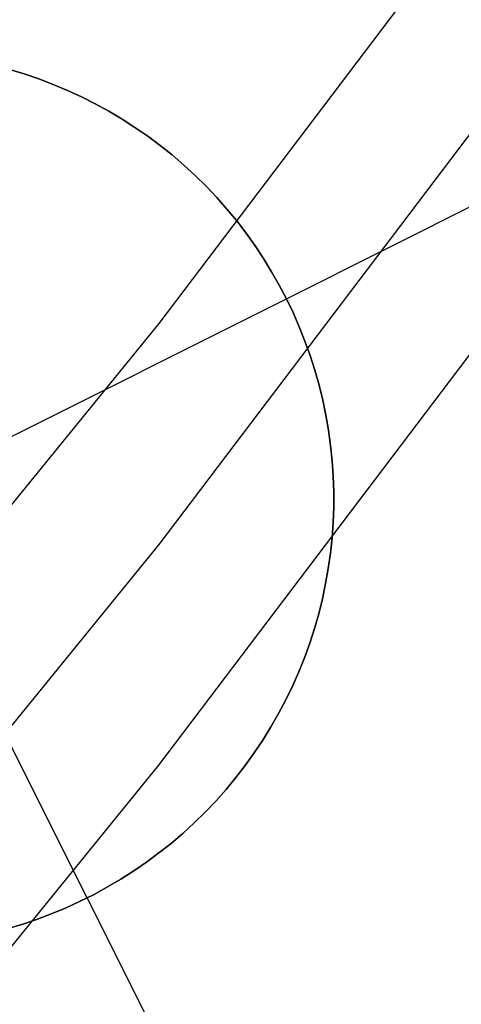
# Model space of a CAD drawing. Header units: millimetres. Extents: x 6038 to 7358, y -8545 to -7225.
# Tile 212 of 256: x 6743 to 6744.23, y -7918.67 to -7915.92. Entities that reach past the tile are written whole.
import ezdxf

# ---------------------------------------------------------------- set-up
doc = ezdxf.new("R2010")
doc.units = ezdxf.units.MM
doc.layers.add('color', color=7, linetype='Continuous')

msp = doc.modelspace()

# ---------------------------------------------------------------- linework, layer by layer
at = {"color": 7, "true_color": 0xffffff}
for p, q in [((6744.4813, -7915.3191, 75.9149), (6743.3845, -7916.7678, 76.2493)), ((6744.4813, -7915.3191, 75.9149), (6743.3845, -7916.7678, 76.2493)), ((6744.4813, -7915.9377, 73.2353), (6743.3845, -7917.3864, 73.5698)), ((6743.3845, -7918.005, 70.8903), (6744.4813, -7916.5563, 70.5558)), ((6743.3845, -7918.005, 70.8903), (6744.4813, -7916.5563, 70.5558)), ((6743.3845, -7916.7678, 76.2493), (6742.2372, -7918.1789, 76.5751)), ((6743.3845, -7916.7678, 76.2493), (6742.2372, -7918.1789, 76.5751)), ((6743.3845, -7917.3864, 73.5698), (6742.2372, -7918.7975, 73.8956)), ((6742.2372, -7919.4161, 71.2161), (6743.3845, -7918.005, 70.8903)), ((6742.2372, -7919.4161, 71.2161), (6743.3845, -7918.005, 70.8903))]:
    msp.add_line(p, q, dxfattribs=at)
at = {"layer": 'color', "color": 254, "true_color": 0xcad1ee}
for p, q in [((6743.0084, -7916.0691, 19.7), (6742.9671, -7916.0566, 19.7)), ((6742.9671, -7916.0566, 24.7), (6743.0084, -7916.0691, 24.7)), ((6743.0084, -7916.0691, 19.7), (6742.9671, -7916.0566, 19.7)), ((6742.9671, -7916.0566, 22.2), (6743.0084, -7916.0691, 22.2)), ((6742.9671, -7916.0566, 24.7), (6743.0084, -7916.0691, 24.7)), ((6743.0492, -7916.0831, 19.7), (6743.0084, -7916.0691, 19.7)), ((6743.0084, -7916.0691, 24.7), (6743.0492, -7916.0831, 24.7)), ((6743.0492, -7916.0831, 19.7), (6743.0084, -7916.0691, 19.7)), ((6743.0084, -7916.0691, 22.2), (6743.0492, -7916.0831, 22.2)), ((6743.0084, -7916.0691, 24.7), (6743.0492, -7916.0831, 24.7)), ((6743.0895, -7916.0984, 19.7), (6743.0492, -7916.0831, 19.7)), ((6743.0492, -7916.0831, 24.7), (6743.0895, -7916.0984, 24.7)), ((6743.0895, -7916.0984, 19.7), (6743.0492, -7916.0831, 19.7)), ((6743.0492, -7916.0831, 22.2), (6743.0895, -7916.0984, 22.2)), ((6743.0492, -7916.0831, 24.7), (6743.0895, -7916.0984, 24.7)), ((6743.1293, -7916.1152, 19.7), (6743.0895, -7916.0984, 19.7)), ((6743.0895, -7916.0984, 24.7), (6743.1293, -7916.1152, 24.7)), ((6743.1293, -7916.1152, 19.7), (6743.0895, -7916.0984, 19.7)), ((6743.0895, -7916.0984, 22.2), (6743.1293, -7916.1152, 22.2)), ((6743.0895, -7916.0984, 24.7), (6743.1293, -7916.1152, 24.7)), ((6743.1684, -7916.1333, 19.7), (6743.1293, -7916.1152, 19.7)), ((6743.1293, -7916.1152, 24.7), (6743.1684, -7916.1333, 24.7)), ((6743.1684, -7916.1333, 19.7), (6743.1293, -7916.1152, 19.7)), ((6743.1293, -7916.1152, 22.2), (6743.1684, -7916.1333, 22.2)), ((6743.1293, -7916.1152, 24.7), (6743.1684, -7916.1333, 24.7)), ((6743.1845, -7918.3762, 24.7), (6742.0644, -7916.1412, 24.7)), ((6743.207, -7916.1527, 19.7), (6743.1684, -7916.1333, 19.7)), ((6743.1684, -7916.1333, 24.7), (6743.207, -7916.1527, 24.7)), ((6743.207, -7916.1527, 19.7), (6743.1684, -7916.1333, 19.7)), ((6743.1684, -7916.1333, 22.2), (6743.207, -7916.1527, 22.2)), ((6743.1684, -7916.1333, 24.7), (6743.207, -7916.1527, 24.7)), ((6743.7419, -7916.6986, 19.7), (6744.8595, -7916.1386, 19.7)), ((6743.2448, -7916.1735, 19.7), (6743.207, -7916.1527, 19.7)), ((6743.207, -7916.1527, 24.7), (6743.2448, -7916.1735, 24.7)), ((6743.2448, -7916.1735, 19.7), (6743.207, -7916.1527, 19.7)), ((6743.207, -7916.1527, 22.2), (6743.2448, -7916.1735, 22.2)), ((6743.207, -7916.1527, 24.7), (6743.2448, -7916.1735, 24.7)), ((6743.2819, -7916.1956, 19.7), (6743.2448, -7916.1735, 19.7)), ((6743.2448, -7916.1735, 24.7), (6743.2819, -7916.1956, 24.7)), ((6743.2819, -7916.1956, 19.7), (6743.2448, -7916.1735, 19.7)), ((6743.2448, -7916.1735, 22.2), (6743.2819, -7916.1956, 22.2)), ((6743.2448, -7916.1735, 24.7), (6743.2819, -7916.1956, 24.7)), ((6743.3182, -7916.2189, 19.7), (6743.2819, -7916.1956, 19.7)), ((6743.2819, -7916.1956, 24.7), (6743.3182, -7916.2189, 24.7)), ((6743.3182, -7916.2189, 19.7), (6743.2819, -7916.1956, 19.7)), ((6743.2819, -7916.1956, 22.2), (6743.3182, -7916.2189, 22.2)), ((6743.2819, -7916.1956, 24.7), (6743.3182, -7916.2189, 24.7)), ((6743.3537, -7916.2435, 19.7), (6743.3182, -7916.2189, 19.7)), ((6743.3182, -7916.2189, 24.7), (6743.3537, -7916.2435, 24.7)), ((6743.3537, -7916.2435, 19.7), (6743.3182, -7916.2189, 19.7)), ((6743.3182, -7916.2189, 22.2), (6743.3537, -7916.2435, 22.2)), ((6743.3182, -7916.2189, 24.7), (6743.3537, -7916.2435, 24.7)), ((6743.3883, -7916.2692, 19.7), (6743.3537, -7916.2435, 19.7)), ((6743.3537, -7916.2435, 24.7), (6743.3883, -7916.2692, 24.7)), ((6743.3883, -7916.2692, 19.7), (6743.3537, -7916.2435, 19.7)), ((6743.3537, -7916.2435, 22.2), (6743.3883, -7916.2692, 22.2)), ((6743.3537, -7916.2435, 24.7), (6743.3883, -7916.2692, 24.7)), ((6743.422, -7916.2962, 19.7), (6743.3883, -7916.2692, 19.7)), ((6743.3883, -7916.2692, 24.7), (6743.422, -7916.2962, 24.7)), ((6743.422, -7916.2962, 19.7), (6743.3883, -7916.2692, 19.7)), ((6743.3883, -7916.2692, 22.2), (6743.422, -7916.2962, 22.2)), ((6743.3883, -7916.2692, 24.7), (6743.422, -7916.2962, 24.7)), ((6743.4547, -7916.3243, 19.7), (6743.422, -7916.2962, 19.7)), ((6743.422, -7916.2962, 24.7), (6743.4547, -7916.3243, 24.7)), ((6743.4547, -7916.3243, 19.7), (6743.422, -7916.2962, 19.7)), ((6743.422, -7916.2962, 22.2), (6743.4547, -7916.3243, 22.2)), ((6743.422, -7916.2962, 24.7), (6743.4547, -7916.3243, 24.7)), ((6743.4865, -7916.3535, 19.7), (6743.4547, -7916.3243, 19.7)), ((6743.4547, -7916.3243, 24.7), (6743.4865, -7916.3535, 24.7)), ((6743.4865, -7916.3535, 19.7), (6743.4547, -7916.3243, 19.7)), ((6743.4547, -7916.3243, 22.2), (6743.4865, -7916.3535, 22.2)), ((6743.4547, -7916.3243, 24.7), (6743.4865, -7916.3535, 24.7)), ((6743.5172, -7916.3838, 19.7), (6743.4865, -7916.3535, 19.7)), ((6743.4865, -7916.3535, 24.7), (6743.5172, -7916.3838, 24.7)), ((6743.5172, -7916.3838, 19.7), (6743.4865, -7916.3535, 19.7)), ((6743.4865, -7916.3535, 22.2), (6743.5172, -7916.3838, 22.2)), ((6743.4865, -7916.3535, 24.7), (6743.5172, -7916.3838, 24.7)), ((6743.5469, -7916.4151, 19.7), (6743.5172, -7916.3838, 19.7)), ((6743.5172, -7916.3838, 24.7), (6743.5469, -7916.4151, 24.7)), ((6743.5469, -7916.4151, 19.7), (6743.5172, -7916.3838, 19.7)), ((6743.5172, -7916.3838, 22.2), (6743.5469, -7916.4151, 22.2)), ((6743.5172, -7916.3838, 24.7), (6743.5469, -7916.4151, 24.7)), ((6743.5754, -7916.4475, 19.7), (6743.5469, -7916.4151, 19.7)), ((6743.5469, -7916.4151, 24.7), (6743.5754, -7916.4475, 24.7)), ((6743.5754, -7916.4475, 19.7), (6743.5469, -7916.4151, 19.7)), ((6743.5469, -7916.4151, 22.2), (6743.5754, -7916.4475, 22.2)), ((6743.5469, -7916.4151, 24.7), (6743.5754, -7916.4475, 24.7)), ((6743.6029, -7916.4808, 19.7), (6743.5754, -7916.4475, 19.7)), ((6743.5754, -7916.4475, 24.7), (6743.6029, -7916.4808, 24.7)), ((6743.6029, -7916.4808, 19.7), (6743.5754, -7916.4475, 19.7)), ((6743.5754, -7916.4475, 22.2), (6743.6029, -7916.4808, 22.2)), ((6743.5754, -7916.4475, 24.7), (6743.6029, -7916.4808, 24.7)), ((6743.6291, -7916.515, 19.7), (6743.6029, -7916.4808, 19.7)), ((6743.6029, -7916.4808, 24.7), (6743.6291, -7916.515, 24.7)), ((6743.6291, -7916.515, 19.7), (6743.6029, -7916.4808, 19.7)), ((6743.6029, -7916.4808, 22.2), (6743.6291, -7916.515, 22.2)), ((6743.6029, -7916.4808, 24.7), (6743.6291, -7916.515, 24.7)), ((6743.6542, -7916.5501, 19.7), (6743.6291, -7916.515, 19.7)), ((6743.6291, -7916.515, 24.7), (6743.6542, -7916.5501, 24.7)), ((6743.6542, -7916.5501, 19.7), (6743.6291, -7916.515, 19.7)), ((6743.6291, -7916.515, 22.2), (6743.6542, -7916.5501, 22.2)), ((6743.6291, -7916.515, 24.7), (6743.6542, -7916.5501, 24.7)), ((6743.678, -7916.5861, 19.7), (6743.6542, -7916.5501, 19.7)), ((6743.6542, -7916.5501, 24.7), (6743.678, -7916.5861, 24.7)), ((6743.678, -7916.5861, 19.7), (6743.6542, -7916.5501, 19.7)), ((6743.6542, -7916.5501, 22.2), (6743.678, -7916.5861, 22.2)), ((6743.6542, -7916.5501, 24.7), (6743.678, -7916.5861, 24.7)), ((6743.7006, -7916.6229, 19.7), (6743.678, -7916.5861, 19.7)), ((6743.678, -7916.5861, 24.7), (6743.7006, -7916.6229, 24.7)), ((6743.7006, -7916.6229, 19.7), (6743.678, -7916.5861, 19.7)), ((6743.678, -7916.5861, 22.2), (6743.7006, -7916.6229, 22.2)), ((6743.678, -7916.5861, 24.7), (6743.7006, -7916.6229, 24.7)), ((6743.7219, -7916.6604, 19.7), (6743.7006, -7916.6229, 19.7)), ((6743.7006, -7916.6229, 24.7), (6743.7219, -7916.6604, 24.7)), ((6743.7219, -7916.6604, 19.7), (6743.7006, -7916.6229, 19.7)), ((6743.7006, -7916.6229, 22.2), (6743.7219, -7916.6604, 22.2)), ((6743.7006, -7916.6229, 24.7), (6743.7219, -7916.6604, 24.7)), ((6743.7419, -7916.6986, 19.7), (6743.7219, -7916.6604, 19.7)), ((6743.7219, -7916.6604, 24.7), (6743.7419, -7916.6986, 24.7)), ((6743.7419, -7916.6986, 19.7), (6743.7219, -7916.6604, 19.7)), ((6743.7219, -7916.6604, 22.2), (6743.7419, -7916.6986, 22.2)), ((6743.7219, -7916.6604, 24.7), (6743.7419, -7916.6986, 24.7)), ((6741.5069, -7917.8188, 24.7), (6743.7419, -7916.6986, 24.7)), ((6743.7419, -7916.6986, 24.7), (6743.7606, -7916.7376, 24.7)), ((6743.7419, -7916.6986, 19.7), (6743.7419, -7916.6986, 24.7)), ((6743.7606, -7916.7376, 19.7), (6743.7419, -7916.6986, 19.7)), ((6743.7419, -7916.6986, 22.2), (6743.7606, -7916.7376, 22.2)), ((6743.7606, -7916.7376, 19.7), (6743.7419, -7916.6986, 19.7)), ((6743.7419, -7916.6986, 19.7), (6743.7419, -7916.6986, 24.7)), ((6743.7419, -7916.6986, 24.7), (6743.7606, -7916.7376, 24.7)), ((6743.7606, -7916.7376, 24.7), (6743.7779, -7916.7771, 24.7)), ((6743.7779, -7916.7771, 19.7), (6743.7606, -7916.7376, 19.7)), ((6743.7606, -7916.7376, 22.2), (6743.7779, -7916.7771, 22.2)), ((6743.7779, -7916.7771, 19.7), (6743.7606, -7916.7376, 19.7)), ((6743.7606, -7916.7376, 24.7), (6743.7779, -7916.7771, 24.7)), ((6743.7779, -7916.7771, 24.7), (6743.7939, -7916.8172, 24.7)), ((6743.7939, -7916.8172, 19.7), (6743.7779, -7916.7771, 19.7)), ((6743.7779, -7916.7771, 22.2), (6743.7939, -7916.8172, 22.2)), ((6743.7939, -7916.8172, 19.7), (6743.7779, -7916.7771, 19.7)), ((6743.7779, -7916.7771, 24.7), (6743.7939, -7916.8172, 24.7)), ((6743.7939, -7916.8172, 24.7), (6743.8084, -7916.8578, 24.7)), ((6743.8084, -7916.8578, 19.7), (6743.7939, -7916.8172, 19.7)), ((6743.7939, -7916.8172, 22.2), (6743.8084, -7916.8578, 22.2)), ((6743.8084, -7916.8578, 19.7), (6743.7939, -7916.8172, 19.7)), ((6743.7939, -7916.8172, 24.7), (6743.8084, -7916.8578, 24.7)), ((6743.8084, -7916.8578, 24.7), (6743.8215, -7916.8989, 24.7)), ((6743.8215, -7916.8989, 19.7), (6743.8084, -7916.8578, 19.7)), ((6743.8084, -7916.8578, 22.2), (6743.8215, -7916.8989, 22.2)), ((6743.8215, -7916.8989, 19.7), (6743.8084, -7916.8578, 19.7)), ((6743.8084, -7916.8578, 24.7), (6743.8215, -7916.8989, 24.7)), ((6743.8215, -7916.8989, 24.7), (6743.8332, -7916.9404, 24.7)), ((6743.8332, -7916.9404, 19.7), (6743.8215, -7916.8989, 19.7)), ((6743.8215, -7916.8989, 22.2), (6743.8332, -7916.9404, 22.2)), ((6743.8332, -7916.9404, 19.7), (6743.8215, -7916.8989, 19.7)), ((6743.8215, -7916.8989, 24.7), (6743.8332, -7916.9404, 24.7)), ((6743.8332, -7916.9404, 24.7), (6743.8435, -7916.9824, 24.7)), ((6743.8435, -7916.9824, 19.7), (6743.8332, -7916.9404, 19.7)), ((6743.8332, -7916.9404, 22.2), (6743.8435, -7916.9824, 22.2)), ((6743.8435, -7916.9824, 19.7), (6743.8332, -7916.9404, 19.7)), ((6743.8332, -7916.9404, 24.7), (6743.8435, -7916.9824, 24.7)), ((6743.8435, -7916.9824, 24.7), (6743.8523, -7917.0246, 24.7)), ((6743.8523, -7917.0246, 19.7), (6743.8435, -7916.9824, 19.7)), ((6743.8435, -7916.9824, 22.2), (6743.8523, -7917.0246, 22.2)), ((6743.8523, -7917.0246, 19.7), (6743.8435, -7916.9824, 19.7)), ((6743.8435, -7916.9824, 24.7), (6743.8523, -7917.0246, 24.7)), ((6743.8523, -7917.0246, 24.7), (6743.8597, -7917.0671, 24.7)), ((6743.8597, -7917.0671, 19.7), (6743.8523, -7917.0246, 19.7)), ((6743.8523, -7917.0246, 22.2), (6743.8597, -7917.0671, 22.2)), ((6743.8597, -7917.0671, 19.7), (6743.8523, -7917.0246, 19.7)), ((6743.8523, -7917.0246, 24.7), (6743.8597, -7917.0671, 24.7)), ((6743.8597, -7917.0671, 24.7), (6743.8655, -7917.1099, 24.7)), ((6743.8655, -7917.1099, 19.7), (6743.8597, -7917.0671, 19.7)), ((6743.8597, -7917.0671, 22.2), (6743.8655, -7917.1099, 22.2)), ((6743.8655, -7917.1099, 19.7), (6743.8597, -7917.0671, 19.7)), ((6743.8597, -7917.0671, 24.7), (6743.8655, -7917.1099, 24.7)), ((6743.8655, -7917.1099, 24.7), (6743.8699, -7917.1528, 24.7)), ((6743.8699, -7917.1528, 19.7), (6743.8655, -7917.1099, 19.7)), ((6743.8655, -7917.1099, 22.2), (6743.8699, -7917.1528, 22.2)), ((6743.8699, -7917.1528, 19.7), (6743.8655, -7917.1099, 19.7)), ((6743.8655, -7917.1099, 24.7), (6743.8699, -7917.1528, 24.7)), ((6743.8699, -7917.1528, 24.7), (6743.8728, -7917.1959, 24.7)), ((6743.8728, -7917.1959, 19.7), (6743.8699, -7917.1528, 19.7)), ((6743.8699, -7917.1528, 22.2), (6743.8728, -7917.1959, 22.2)), ((6743.8728, -7917.1959, 19.7), (6743.8699, -7917.1528, 19.7)), ((6743.8699, -7917.1528, 24.7), (6743.8728, -7917.1959, 24.7)), ((6743.8728, -7917.1959, 24.7), (6743.8743, -7917.239, 24.7)), ((6743.8743, -7917.239, 19.7), (6743.8728, -7917.1959, 19.7)), ((6743.8728, -7917.1959, 22.2), (6743.8743, -7917.239, 22.2)), ((6743.8743, -7917.239, 19.7), (6743.8728, -7917.1959, 19.7)), ((6743.8728, -7917.1959, 24.7), (6743.8743, -7917.239, 24.7)), ((6743.8743, -7917.239, 24.7), (6743.8742, -7917.2821, 24.7)), ((6743.8742, -7917.2821, 19.7), (6743.8743, -7917.239, 19.7)), ((6743.8743, -7917.239, 22.2), (6743.8742, -7917.2821, 22.2)), ((6743.8742, -7917.2821, 19.7), (6743.8743, -7917.239, 19.7)), ((6743.8743, -7917.239, 24.7), (6743.8742, -7917.2821, 24.7)), ((6743.8742, -7917.2821, 24.7), (6743.8727, -7917.3253, 24.7)), ((6743.8727, -7917.3253, 19.7), (6743.8742, -7917.2821, 19.7)), ((6743.8742, -7917.2821, 22.2), (6743.8727, -7917.3253, 22.2)), ((6743.8727, -7917.3253, 19.7), (6743.8742, -7917.2821, 19.7)), ((6743.8742, -7917.2821, 24.7), (6743.8727, -7917.3253, 24.7)), ((6743.8727, -7917.3253, 24.7), (6743.8696, -7917.3683, 24.7)), ((6743.8696, -7917.3683, 19.7), (6743.8727, -7917.3253, 19.7)), ((6743.8727, -7917.3253, 22.2), (6743.8696, -7917.3683, 22.2)), ((6743.8696, -7917.3683, 19.7), (6743.8727, -7917.3253, 19.7)), ((6743.8727, -7917.3253, 24.7), (6743.8696, -7917.3683, 24.7)), ((6743.8696, -7917.3683, 24.7), (6743.8651, -7917.4112, 24.7)), ((6743.8651, -7917.4112, 19.7), (6743.8696, -7917.3683, 19.7)), ((6743.8696, -7917.3683, 22.2), (6743.8651, -7917.4112, 22.2)), ((6743.8651, -7917.4112, 19.7), (6743.8696, -7917.3683, 19.7)), ((6743.8696, -7917.3683, 24.7), (6743.8651, -7917.4112, 24.7)), ((6743.8651, -7917.4112, 24.7), (6743.8591, -7917.4539, 24.7)), ((6743.8591, -7917.4539, 19.7), (6743.8651, -7917.4112, 19.7)), ((6743.8651, -7917.4112, 22.2), (6743.8591, -7917.4539, 22.2)), ((6743.8591, -7917.4539, 19.7), (6743.8651, -7917.4112, 19.7)), ((6743.8651, -7917.4112, 24.7), (6743.8591, -7917.4539, 24.7)), ((6743.8591, -7917.4539, 24.7), (6743.8516, -7917.4964, 24.7)), ((6743.8516, -7917.4964, 19.7), (6743.8591, -7917.4539, 19.7)), ((6743.8591, -7917.4539, 22.2), (6743.8516, -7917.4964, 22.2)), ((6743.8516, -7917.4964, 19.7), (6743.8591, -7917.4539, 19.7)), ((6743.8591, -7917.4539, 24.7), (6743.8516, -7917.4964, 24.7)), ((6743.8516, -7917.4964, 24.7), (6743.8427, -7917.5387, 24.7)), ((6743.8427, -7917.5387, 19.7), (6743.8516, -7917.4964, 19.7)), ((6743.8516, -7917.4964, 22.2), (6743.8427, -7917.5387, 22.2)), ((6743.8427, -7917.5387, 19.7), (6743.8516, -7917.4964, 19.7)), ((6743.8516, -7917.4964, 24.7), (6743.8427, -7917.5387, 24.7)), ((6743.8427, -7917.5387, 24.7), (6743.8323, -7917.5805, 24.7)), ((6743.8323, -7917.5805, 19.7), (6743.8427, -7917.5387, 19.7)), ((6743.8427, -7917.5387, 22.2), (6743.8323, -7917.5805, 22.2)), ((6743.8323, -7917.5805, 19.7), (6743.8427, -7917.5387, 19.7)), ((6743.8427, -7917.5387, 24.7), (6743.8323, -7917.5805, 24.7)), ((6743.8323, -7917.5805, 24.7), (6743.8205, -7917.622, 24.7)), ((6743.8205, -7917.622, 19.7), (6743.8323, -7917.5805, 19.7)), ((6743.8323, -7917.5805, 22.2), (6743.8205, -7917.622, 22.2)), ((6743.8205, -7917.622, 19.7), (6743.8323, -7917.5805, 19.7)), ((6743.8323, -7917.5805, 24.7), (6743.8205, -7917.622, 24.7)), ((6743.8205, -7917.622, 24.7), (6743.8072, -7917.6631, 24.7)), ((6743.8072, -7917.6631, 19.7), (6743.8205, -7917.622, 19.7)), ((6743.8205, -7917.622, 22.2), (6743.8072, -7917.6631, 22.2)), ((6743.8072, -7917.6631, 19.7), (6743.8205, -7917.622, 19.7)), ((6743.8205, -7917.622, 24.7), (6743.8072, -7917.6631, 24.7)), ((6743.8072, -7917.6631, 24.7), (6743.7925, -7917.7037, 24.7)), ((6743.7925, -7917.7037, 19.7), (6743.8072, -7917.6631, 19.7)), ((6743.8072, -7917.6631, 22.2), (6743.7925, -7917.7037, 22.2)), ((6743.7925, -7917.7037, 19.7), (6743.8072, -7917.6631, 19.7)), ((6743.8072, -7917.6631, 24.7), (6743.7925, -7917.7037, 24.7)), ((6743.7925, -7917.7037, 24.7), (6743.7765, -7917.7437, 24.7)), ((6743.7765, -7917.7437, 19.7), (6743.7925, -7917.7037, 19.7)), ((6743.7925, -7917.7037, 22.2), (6743.7765, -7917.7437, 22.2)), ((6743.7765, -7917.7437, 19.7), (6743.7925, -7917.7037, 19.7)), ((6743.7925, -7917.7037, 24.7), (6743.7765, -7917.7437, 24.7)), ((6743.7765, -7917.7437, 24.7), (6743.7591, -7917.7832, 24.7)), ((6743.7591, -7917.7832, 19.7), (6743.7765, -7917.7437, 19.7)), ((6743.7765, -7917.7437, 22.2), (6743.7591, -7917.7832, 22.2)), ((6743.7591, -7917.7832, 19.7), (6743.7765, -7917.7437, 19.7)), ((6743.7765, -7917.7437, 24.7), (6743.7591, -7917.7832, 24.7)), ((6743.7591, -7917.7832, 24.7), (6743.7403, -7917.8221, 24.7)), ((6743.7403, -7917.8221, 19.7), (6743.7591, -7917.7832, 19.7)), ((6743.7591, -7917.7832, 22.2), (6743.7403, -7917.8221, 22.2)), ((6743.7403, -7917.8221, 19.7), (6743.7591, -7917.7832, 19.7)), ((6743.7591, -7917.7832, 24.7), (6743.7403, -7917.8221, 24.7)), ((6743.7403, -7917.8221, 24.7), (6743.7202, -7917.8602, 24.7)), ((6743.7202, -7917.8602, 19.7), (6743.7403, -7917.8221, 19.7)), ((6743.7403, -7917.8221, 22.2), (6743.7202, -7917.8602, 22.2)), ((6743.7202, -7917.8602, 19.7), (6743.7403, -7917.8221, 19.7)), ((6743.7403, -7917.8221, 24.7), (6743.7202, -7917.8602, 24.7)), ((6743.7202, -7917.8602, 24.7), (6743.6987, -7917.8977, 24.7)), ((6743.6987, -7917.8977, 19.7), (6743.7202, -7917.8602, 19.7)), ((6743.7202, -7917.8602, 22.2), (6743.6987, -7917.8977, 22.2)), ((6743.6987, -7917.8977, 19.7), (6743.7202, -7917.8602, 19.7)), ((6743.7202, -7917.8602, 24.7), (6743.6987, -7917.8977, 24.7)), ((6743.6987, -7917.8977, 24.7), (6743.6761, -7917.9344, 24.7)), ((6743.6761, -7917.9344, 19.7), (6743.6987, -7917.8977, 19.7)), ((6743.6987, -7917.8977, 22.2), (6743.6761, -7917.9344, 22.2)), ((6743.6761, -7917.9344, 19.7), (6743.6987, -7917.8977, 19.7)), ((6743.6987, -7917.8977, 24.7), (6743.6761, -7917.9344, 24.7)), ((6743.6761, -7917.9344, 24.7), (6743.6521, -7917.9703, 24.7)), ((6743.6521, -7917.9703, 19.7), (6743.6761, -7917.9344, 19.7)), ((6743.6761, -7917.9344, 22.2), (6743.6521, -7917.9703, 22.2)), ((6743.6521, -7917.9703, 19.7), (6743.6761, -7917.9344, 19.7)), ((6743.6761, -7917.9344, 24.7), (6743.6521, -7917.9703, 24.7)), ((6743.6521, -7917.9703, 24.7), (6743.6269, -7918.0054, 24.7)), ((6743.6269, -7918.0054, 19.7), (6743.6521, -7917.9703, 19.7)), ((6743.6521, -7917.9703, 22.2), (6743.6269, -7918.0054, 22.2)), ((6743.6269, -7918.0054, 19.7), (6743.6521, -7917.9703, 19.7)), ((6743.6521, -7917.9703, 24.7), (6743.6269, -7918.0054, 24.7)), ((6743.6269, -7918.0054, 24.7), (6743.6006, -7918.0395, 24.7)), ((6743.6006, -7918.0395, 19.7), (6743.6269, -7918.0054, 19.7)), ((6743.6269, -7918.0054, 22.2), (6743.6006, -7918.0395, 22.2)), ((6743.6006, -7918.0395, 19.7), (6743.6269, -7918.0054, 19.7)), ((6743.6269, -7918.0054, 24.7), (6743.6006, -7918.0395, 24.7)), ((6743.6006, -7918.0395, 24.7), (6743.573, -7918.0727, 24.7)), ((6743.573, -7918.0727, 19.7), (6743.6006, -7918.0395, 19.7)), ((6743.6006, -7918.0395, 22.2), (6743.573, -7918.0727, 22.2)), ((6743.573, -7918.0727, 19.7), (6743.6006, -7918.0395, 19.7)), ((6743.6006, -7918.0395, 24.7), (6743.573, -7918.0727, 24.7)), ((6743.573, -7918.0727, 24.7), (6743.5444, -7918.105, 24.7)), ((6743.5444, -7918.105, 19.7), (6743.573, -7918.0727, 19.7)), ((6743.573, -7918.0727, 22.2), (6743.5444, -7918.105, 22.2)), ((6743.5444, -7918.105, 19.7), (6743.573, -7918.0727, 19.7)), ((6743.573, -7918.0727, 24.7), (6743.5444, -7918.105, 24.7)), ((6743.5444, -7918.105, 24.7), (6743.5146, -7918.1362, 24.7)), ((6743.5146, -7918.1362, 19.7), (6743.5444, -7918.105, 19.7)), ((6743.5444, -7918.105, 22.2), (6743.5146, -7918.1362, 22.2)), ((6743.5146, -7918.1362, 19.7), (6743.5444, -7918.105, 19.7)), ((6743.5444, -7918.105, 24.7), (6743.5146, -7918.1362, 24.7)), ((6743.5146, -7918.1362, 24.7), (6743.4838, -7918.1664, 24.7)), ((6743.4838, -7918.1664, 19.7), (6743.5146, -7918.1362, 19.7)), ((6743.5146, -7918.1362, 22.2), (6743.4838, -7918.1664, 22.2)), ((6743.4838, -7918.1664, 19.7), (6743.5146, -7918.1362, 19.7)), ((6743.5146, -7918.1362, 24.7), (6743.4838, -7918.1664, 24.7)), ((6743.4838, -7918.1664, 24.7), (6743.4519, -7918.1956, 24.7)), ((6743.4519, -7918.1956, 19.7), (6743.4838, -7918.1664, 19.7)), ((6743.4838, -7918.1664, 22.2), (6743.4519, -7918.1956, 22.2)), ((6743.4519, -7918.1956, 19.7), (6743.4838, -7918.1664, 19.7)), ((6743.4838, -7918.1664, 24.7), (6743.4519, -7918.1956, 24.7)), ((6743.4519, -7918.1956, 24.7), (6743.4191, -7918.2236, 24.7)), ((6743.4191, -7918.2236, 19.7), (6743.4519, -7918.1956, 19.7)), ((6743.4519, -7918.1956, 22.2), (6743.4191, -7918.2236, 22.2)), ((6743.4191, -7918.2236, 19.7), (6743.4519, -7918.1956, 19.7)), ((6743.4519, -7918.1956, 24.7), (6743.4191, -7918.2236, 24.7)), ((6743.4191, -7918.2236, 24.7), (6743.3853, -7918.2504, 24.7)), ((6743.3853, -7918.2504, 19.7), (6743.4191, -7918.2236, 19.7)), ((6743.4191, -7918.2236, 22.2), (6743.3853, -7918.2504, 22.2)), ((6743.3853, -7918.2504, 19.7), (6743.4191, -7918.2236, 19.7)), ((6743.4191, -7918.2236, 24.7), (6743.3853, -7918.2504, 24.7)), ((6743.3853, -7918.2504, 24.7), (6743.3507, -7918.2761, 24.7)), ((6743.3507, -7918.2761, 19.7), (6743.3853, -7918.2504, 19.7)), ((6743.3853, -7918.2504, 22.2), (6743.3507, -7918.2761, 22.2)), ((6743.3507, -7918.2761, 19.7), (6743.3853, -7918.2504, 19.7)), ((6743.3853, -7918.2504, 24.7), (6743.3507, -7918.2761, 24.7)), ((6743.3507, -7918.2761, 24.7), (6743.3151, -7918.3006, 24.7)), ((6743.3151, -7918.3006, 19.7), (6743.3507, -7918.2761, 19.7)), ((6743.3507, -7918.2761, 22.2), (6743.3151, -7918.3006, 22.2)), ((6743.3151, -7918.3006, 19.7), (6743.3507, -7918.2761, 19.7)), ((6743.3507, -7918.2761, 24.7), (6743.3151, -7918.3006, 24.7)), ((6743.2787, -7918.3238, 24.7), (6743.2416, -7918.3457, 24.7)), ((6743.2416, -7918.3457, 19.7), (6743.2787, -7918.3238, 19.7)), ((6743.2787, -7918.3238, 22.2), (6743.2416, -7918.3457, 22.2)), ((6743.2416, -7918.3457, 19.7), (6743.2787, -7918.3238, 19.7)), ((6743.2787, -7918.3238, 24.7), (6743.2416, -7918.3457, 24.7)), ((6743.3151, -7918.3006, 24.7), (6743.2787, -7918.3238, 24.7)), ((6743.2787, -7918.3238, 19.7), (6743.3151, -7918.3006, 19.7)), ((6743.3151, -7918.3006, 22.2), (6743.2787, -7918.3238, 22.2)), ((6743.2787, -7918.3238, 19.7), (6743.3151, -7918.3006, 19.7)), ((6743.3151, -7918.3006, 24.7), (6743.2787, -7918.3238, 24.7)), ((6743.2416, -7918.3457, 24.7), (6743.2037, -7918.3664, 24.7)), ((6743.2037, -7918.3664, 19.7), (6743.2416, -7918.3457, 19.7)), ((6743.2416, -7918.3457, 22.2), (6743.2037, -7918.3664, 22.2)), ((6743.2037, -7918.3664, 19.7), (6743.2416, -7918.3457, 19.7)), ((6743.2416, -7918.3457, 24.7), (6743.2037, -7918.3664, 24.7)), ((6743.2037, -7918.3664, 24.7), (6743.1651, -7918.3857, 24.7)), ((6743.1651, -7918.3857, 19.7), (6743.2037, -7918.3664, 19.7)), ((6743.2037, -7918.3664, 22.2), (6743.1651, -7918.3857, 22.2)), ((6743.1651, -7918.3857, 19.7), (6743.2037, -7918.3664, 19.7)), ((6743.2037, -7918.3664, 24.7), (6743.1651, -7918.3857, 24.7)), ((6743.1845, -7918.3762, 24.7), (6743.1845, -7918.3762, 19.7)), ((6743.7445, -7919.4937, 19.7), (6743.1845, -7918.3762, 19.7)), ((6743.1259, -7918.4037, 24.7), (6743.0861, -7918.4203, 24.7)), ((6743.0861, -7918.4203, 19.7), (6743.1259, -7918.4037, 19.7)), ((6743.1259, -7918.4037, 22.2), (6743.0861, -7918.4203, 22.2)), ((6743.0861, -7918.4203, 19.7), (6743.1259, -7918.4037, 19.7)), ((6743.1259, -7918.4037, 24.7), (6743.0861, -7918.4203, 24.7)), ((6743.1651, -7918.3857, 24.7), (6743.1259, -7918.4037, 24.7)), ((6743.1259, -7918.4037, 19.7), (6743.1651, -7918.3857, 19.7)), ((6743.1651, -7918.3857, 22.2), (6743.1259, -7918.4037, 22.2)), ((6743.1259, -7918.4037, 19.7), (6743.1651, -7918.3857, 19.7)), ((6743.1651, -7918.3857, 24.7), (6743.1259, -7918.4037, 24.7)), ((6743.0457, -7918.4356, 24.7), (6743.0048, -7918.4494, 24.7)), ((6743.0048, -7918.4494, 19.7), (6743.0457, -7918.4356, 19.7)), ((6743.0457, -7918.4356, 22.2), (6743.0048, -7918.4494, 22.2)), ((6743.0048, -7918.4494, 19.7), (6743.0457, -7918.4356, 19.7)), ((6743.0457, -7918.4356, 24.7), (6743.0048, -7918.4494, 24.7)), ((6743.0861, -7918.4203, 24.7), (6743.0457, -7918.4356, 24.7)), ((6743.0457, -7918.4356, 19.7), (6743.0861, -7918.4203, 19.7)), ((6743.0861, -7918.4203, 22.2), (6743.0457, -7918.4356, 22.2)), ((6743.0457, -7918.4356, 19.7), (6743.0861, -7918.4203, 19.7)), ((6743.0861, -7918.4203, 24.7), (6743.0457, -7918.4356, 24.7)), ((6743.0048, -7918.4494, 24.7), (6742.9635, -7918.4618, 24.7)), ((6742.9635, -7918.4618, 19.7), (6743.0048, -7918.4494, 19.7)), ((6743.0048, -7918.4494, 22.2), (6742.9635, -7918.4618, 22.2)), ((6742.9635, -7918.4618, 19.7), (6743.0048, -7918.4494, 19.7)), ((6743.0048, -7918.4494, 24.7), (6742.9635, -7918.4618, 24.7))]:
    msp.add_line(p, q, dxfattribs=at)

doc.saveas('drawing.dxf')
